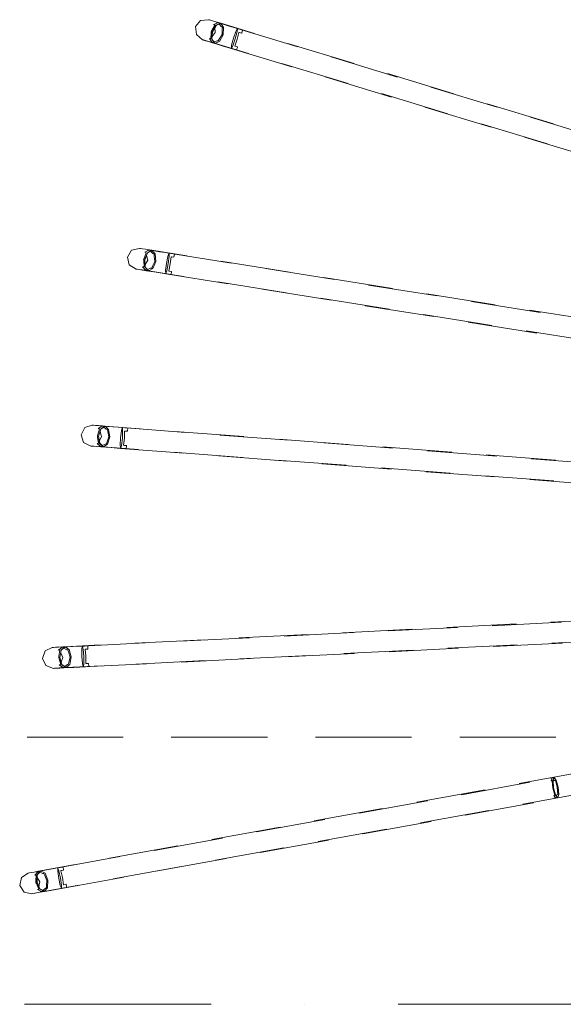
# Model space of a CAD drawing. Header units: metres. Extents: x -2 to 117, y -1 to 84.
# Tile 147 of 186: x 48.846 to 49.355, y 33.462 to 34.384. Entities that reach past the tile are written whole.
import ezdxf

# ---------------------------------------------------------------- set-up
doc = ezdxf.new("R2010")
doc.units = ezdxf.units.M
for name, color, linetype in [('KFP_BH_Feste Möblierung_neubau', 7, 'Continuous'), ('KFP_Unterzug', 7, 'Continuous'), ('KFP_Wand Aussen', 7, 'Continuous')]:
    doc.layers.add(name, color=color, linetype=linetype)

# ---------------------------------------------------------------- blocks, each defined once
blk = doc.blocks.new('ITB_1002-ID-43-8-11635-220')
at = {"layer": 'KFP_BH_Feste Möblierung_neubau', "color": 251, "lineweight": 5, "true_color": 0x5a5d5a}
for p, q in [((-16.14676, -26.61026), (-16.15151, -26.61605)), ((-16.15151, -26.61605), (-16.15077, -26.6235)), ((-16.13931, -26.60952), (-16.14676, -26.61026)), ((-16.13931, -26.60952), (-16.13835, -26.6098)), ((-16.13835, -26.6098), (-16.13646, -26.61036)), ((-16.13646, -26.61036), (-16.13369, -26.61119)), ((-16.13615, -26.61927), (-16.13343, -26.61448)), ((-16.1324, -26.61454), (-16.13589, -26.62071)), ((-16.13235, -26.61481), (-16.13572, -26.62077)), ((-16.13461, -26.61388), (-16.13069, -26.61244)), ((-16.13461, -26.61388), (-16.13343, -26.61448)), ((-16.13369, -26.61119), (-16.13012, -26.61226)), ((-16.13356, -26.61694), (-16.13309, -26.62163)), ((-16.12799, -26.6129), (-16.1324, -26.61454)), ((-16.13029, -26.61404), (-16.13235, -26.61481)), ((-16.13187, -26.61208), (-16.13043, -26.61233)), ((-16.13187, -26.61208), (-16.13076, -26.61241)), ((-16.13187, -26.61208), (-16.13043, -26.61233)), ((-16.13076, -26.61241), (-16.13183, -26.61209)), ((-16.13076, -26.61241), (-16.13068, -26.61243)), ((-16.1307, -26.61243), (-16.13076, -26.61241)), ((-16.12915, -26.6129), (-16.1307, -26.61243)), ((-16.13043, -26.61233), (-16.12799, -26.6129)), ((-16.13043, -26.61233), (-16.12799, -26.6129)), ((-16.12841, -26.61331), (-16.13029, -26.61404)), ((-16.13012, -26.61226), (-16.12799, -26.6129)), ((-16.12933, -26.61366), (-16.12734, -26.61611)), ((-16.12824, -26.61318), (-16.12915, -26.6129)), ((-16.12824, -26.61318), (-16.12841, -26.61331)), ((-16.12767, -26.61334), (-16.12824, -26.61317)), ((-16.12799, -26.6129), (-16.09634, -26.62245)), ((-16.12799, -26.6129), (-16.12767, -26.61334)), ((-16.12575, -26.6137), (-16.12788, -26.61305)), ((-16.12767, -26.61334), (-16.12524, -26.61674)), ((-16.1265, -26.61658), (-16.12734, -26.61611)), ((-16.12634, -26.61665), (-16.1265, -26.61658)), ((-16.12634, -26.61665), (-16.12648, -26.61857)), ((-16.12524, -26.61674), (-16.12576, -26.62382)), ((-16.12093, -26.61516), (-16.12575, -26.6137)), ((-16.11569, -26.61675), (-16.12093, -26.61516)), ((-16.11243, -26.61774), (-16.11569, -26.61675)), ((-16.15076, -26.62352), (-16.14497, -26.62827)), ((-16.13691, -26.62178), (-16.13731, -26.62728)), ((-16.13681, -26.62044), (-16.13691, -26.62178)), ((-16.13681, -26.62044), (-16.13615, -26.61927)), ((-16.13589, -26.62071), (-16.13642, -26.62779)), ((-16.13572, -26.62077), (-16.13623, -26.6276)), ((-16.13309, -26.62163), (-16.13605, -26.62524)), ((-16.12669, -26.62354), (-16.12927, -26.62779)), ((-16.12576, -26.62382), (-16.12925, -26.62999)), ((-16.12648, -26.61857), (-16.12669, -26.62354)), ((-16.11388, -26.62056), (-16.11605, -26.62689)), ((-16.11269, -26.62064), (-16.11446, -26.62733)), ((-16.11252, -26.61806), (-16.11388, -26.62056)), ((-16.11269, -26.62064), (-16.1124, -26.6181)), ((-16.11265, -26.62788), (-16.11094, -26.62142)), ((-16.1124, -26.6181), (-16.11252, -26.61806)), ((-16.11022, -26.6185), (-16.11243, -26.61774)), ((-16.1124, -26.6181), (-16.11243, -26.61774)), ((-16.11243, -26.61774), (-16.05571, -26.63492)), ((-16.11053, -26.62151), (-16.11094, -26.62142)), ((-16.10841, -26.62218), (-16.11085, -26.62144)), ((-16.1084, -26.62215), (-16.11053, -26.62151)), ((-16.10754, -26.61931), (-16.11022, -26.6185)), ((-16.1084, -26.62215), (-16.10841, -26.62218)), ((-16.1084, -26.62215), (-16.10834, -26.62196)), ((-16.10834, -26.62196), (-16.10754, -26.61931)), ((-16.10834, -26.62196), (-16.10759, -26.61955)), ((-16.14498, -26.62826), (-16.14403, -26.62853)), ((-16.14399, -26.62858), (-16.14497, -26.62827)), ((-16.14403, -26.62853), (-16.14213, -26.62909)), ((-16.14208, -26.62917), (-16.14399, -26.62858)), ((-16.14213, -26.62909), (-16.13936, -26.62992)), ((-16.13928, -26.63003), (-16.14208, -26.62917)), ((-16.13936, -26.62992), (-16.13579, -26.63099)), ((-16.1357, -26.63113), (-16.13928, -26.63003)), ((-16.13862, -26.62713), (-16.13617, -26.63053)), ((-16.13862, -26.62713), (-16.13731, -26.62728)), ((-16.13862, -26.62713), (-16.13619, -26.63053)), ((-16.13601, -26.63075), (-16.13736, -26.63017)), ((-16.13736, -26.63017), (-16.13624, -26.6305)), ((-16.13736, -26.63017), (-16.13624, -26.63051)), ((-16.13624, -26.63051), (-16.13736, -26.63017)), ((-16.13601, -26.63075), (-16.13736, -26.63017)), ((-16.13642, -26.62779), (-16.13366, -26.63163)), ((-16.13624, -26.6305), (-16.13616, -26.63054)), ((-16.13624, -26.63051), (-16.13619, -26.63053)), ((-16.13623, -26.6276), (-16.13494, -26.6294)), ((-16.13619, -26.63053), (-16.13372, -26.63126)), ((-16.13366, -26.63163), (-16.13601, -26.63075)), ((-16.13366, -26.63163), (-16.13601, -26.63075)), ((-16.13579, -26.63099), (-16.13366, -26.63163)), ((-16.13143, -26.63243), (-16.1357, -26.63113)), ((-16.13569, -26.63068), (-16.13566, -26.63068)), ((-16.13528, -26.6308), (-16.13544, -26.63075)), ((-16.13494, -26.6294), (-16.13379, -26.63105)), ((-16.13135, -26.62935), (-16.13434, -26.63026)), ((-16.13379, -26.63105), (-16.13372, -26.63126)), ((-16.13315, -26.63144), (-16.13372, -26.63127)), ((-16.13366, -26.63163), (-16.13315, -26.63144)), ((-16.10202, -26.64118), (-16.13366, -26.63163)), ((-16.13315, -26.63144), (-16.12925, -26.62999)), ((-16.1266, -26.6339), (-16.13143, -26.63243)), ((-16.13039, -26.62943), (-16.13135, -26.62935)), ((-16.13021, -26.62945), (-16.13039, -26.62943)), ((-16.12927, -26.62779), (-16.13021, -26.62945)), ((-16.12137, -26.63549), (-16.1266, -26.6339)), ((-16.1181, -26.63648), (-16.12137, -26.63549)), ((-16.118, -26.63616), (-16.11776, -26.63336)), ((-16.11789, -26.63619), (-16.1167, -26.63389)), ((-16.11605, -26.62689), (-16.11776, -26.63336)), ((-16.11446, -26.62733), (-16.1167, -26.63389)), ((-16.11265, -26.62788), (-16.11482, -26.63422)), ((-16.11442, -26.63437), (-16.11482, -26.63422)), ((-16.11229, -26.63502), (-16.11442, -26.63437)), ((-16.11316, -26.63789), (-16.11235, -26.63521)), ((-16.11235, -26.63521), (-16.11308, -26.63765)), ((-16.11229, -26.63502), (-16.11235, -26.63521)), ((-16.06523, -26.63184), (-16.003, -26.65062)), ((-16.1181, -26.63648), (-16.11789, -26.63619)), ((-16.11584, -26.63707), (-16.1181, -26.63648)), ((-16.1181, -26.63648), (-16.06138, -26.65366)), ((-16.118, -26.63616), (-16.11789, -26.6362)), ((-16.11316, -26.63789), (-16.11584, -26.63707)), ((-16.02461, -26.64434), (-15.9624, -26.66319)), ((-16.00867, -26.66935), (-16.0709, -26.65057)), ((-16.03028, -26.66308), (-15.96807, -26.68192)), ((-15.97189, -26.66001), (-15.90966, -26.67879)), ((-15.91533, -26.69753), (-15.97756, -26.67875)), ((-15.93129, -26.67261), (-15.86908, -26.69145)), ((-15.87855, -26.68818), (-15.81632, -26.70696)), ((-15.93697, -26.69134), (-15.87476, -26.71018)), ((-15.82199, -26.7257), (-15.88422, -26.70692)), ((-15.83798, -26.70087), (-15.77577, -26.71971)), ((-15.84365, -26.7196), (-15.78144, -26.73845)), ((-16.21142, -26.82538), (-16.21535, -26.83176)), ((-16.20414, -26.82364), (-16.21142, -26.82538)), ((-16.20414, -26.82364), (-16.20315, -26.82378)), ((-16.20315, -26.82378), (-16.2012, -26.82408)), ((-16.2012, -26.82408), (-16.19834, -26.82453)), ((-16.19969, -26.83287), (-16.19765, -26.82775)), ((-16.19662, -26.82768), (-16.19924, -26.83426)), ((-16.19653, -26.82793), (-16.19906, -26.83429)), ((-16.19889, -26.82732), (-16.1952, -26.82536)), ((-16.19889, -26.82732), (-16.19765, -26.82775)), ((-16.19834, -26.82453), (-16.19466, -26.82511)), ((-16.19247, -26.82545), (-16.19662, -26.82768)), ((-16.19459, -26.82689), (-16.19653, -26.82793)), ((-16.19643, -26.82516), (-16.19497, -26.82522)), ((-16.19643, -26.82516), (-16.19528, -26.82534)), ((-16.19643, -26.82516), (-16.19497, -26.82522)), ((-16.19528, -26.82534), (-16.19639, -26.82517)), ((-16.19528, -26.82534), (-16.19519, -26.82535)), ((-16.19522, -26.82535), (-16.19528, -26.82534)), ((-16.19362, -26.8256), (-16.19522, -26.82535)), ((-16.19497, -26.82522), (-16.19247, -26.82545)), ((-16.19497, -26.82522), (-16.19247, -26.82545)), ((-16.19466, -26.82511), (-16.19247, -26.82545)), ((-16.19283, -26.82591), (-16.19459, -26.82689)), ((-16.19369, -26.82639), (-16.19139, -26.82854)), ((-16.19268, -26.82577), (-16.19362, -26.8256)), ((-16.19268, -26.82577), (-16.19283, -26.82591)), ((-16.19209, -26.82585), (-16.19268, -26.82576)), ((-16.19247, -26.82545), (-16.15982, -26.83063)), ((-16.19247, -26.82545), (-16.19209, -26.82585)), ((-16.19014, -26.82594), (-16.19234, -26.82558)), ((-16.19209, -26.82585), (-16.18922, -26.82889)), ((-16.19049, -26.8289), (-16.19139, -26.82854)), ((-16.19032, -26.82895), (-16.19049, -26.8289)), ((-16.19032, -26.82895), (-16.1902, -26.83086)), ((-16.18516, -26.82674), (-16.19014, -26.82594)), ((-16.18922, -26.82889), (-16.18878, -26.83597)), ((-16.17976, -26.8276), (-16.18516, -26.82674)), ((-16.17639, -26.82814), (-16.17976, -26.8276)), ((-16.17644, -26.82847), (-16.17745, -26.83113)), ((-16.17632, -26.82849), (-16.17644, -26.82847)), ((-16.1741, -26.8286), (-16.17639, -26.82814)), ((-16.17632, -26.82849), (-16.17639, -26.82814)), ((-16.17639, -26.82814), (-16.11787, -26.83748)), ((-16.17626, -26.83105), (-16.17632, -26.82849)), ((-16.17134, -26.82904), (-16.1741, -26.8286)), ((-16.17177, -26.83177), (-16.17134, -26.82904)), ((-16.17177, -26.83177), (-16.17136, -26.82928)), ((-16.21535, -26.83176), (-16.21361, -26.83904)), ((-16.20018, -26.83411), (-16.19969, -26.83287)), ((-16.20018, -26.83411), (-16.2001, -26.83545)), ((-16.2001, -26.83545), (-16.19976, -26.84096)), ((-16.19924, -26.83426), (-16.1988, -26.84135)), ((-16.19906, -26.83429), (-16.19864, -26.84114)), ((-16.19634, -26.83479), (-16.19878, -26.83877)), ((-16.19744, -26.83021), (-16.19634, -26.83479)), ((-16.18974, -26.83582), (-16.19172, -26.84038)), ((-16.18878, -26.83597), (-16.1914, -26.84255)), ((-16.1902, -26.83086), (-16.18974, -26.83582)), ((-16.17874, -26.8377), (-16.17956, -26.84433)), ((-16.17745, -26.83113), (-16.17874, -26.8377)), ((-16.17711, -26.83792), (-16.17844, -26.84472)), ((-16.17626, -26.83105), (-16.17711, -26.83792)), ((-16.17524, -26.83822), (-16.17653, -26.84479)), ((-16.17524, -26.83822), (-16.17442, -26.83158)), ((-16.174, -26.83161), (-16.17442, -26.83158)), ((-16.17181, -26.832), (-16.17433, -26.83159)), ((-16.1718, -26.83197), (-16.174, -26.83161)), ((-16.1718, -26.83197), (-16.17181, -26.832)), ((-16.1718, -26.83197), (-16.17177, -26.83177)), ((-16.12772, -26.83572), (-16.06352, -26.8459)), ((-16.21359, -26.83906), (-16.20721, -26.84298)), ((-16.20722, -26.84297), (-16.20624, -26.84311)), ((-16.2062, -26.84316), (-16.20721, -26.84298)), ((-16.20624, -26.84311), (-16.20429, -26.84341)), ((-16.20422, -26.84348), (-16.2062, -26.84316)), ((-16.20429, -26.84341), (-16.20143, -26.84386)), ((-16.20134, -26.84395), (-16.20422, -26.84348)), ((-16.20143, -26.84386), (-16.19775, -26.84443)), ((-16.19764, -26.84455), (-16.20134, -26.84395)), ((-16.20107, -26.84099), (-16.19976, -26.84096)), ((-16.20107, -26.84099), (-16.19818, -26.84403)), ((-16.20107, -26.84099), (-16.1982, -26.84403)), ((-16.198, -26.84423), (-16.19941, -26.84384)), ((-16.19941, -26.84384), (-16.19826, -26.84401)), ((-16.19941, -26.84384), (-16.19826, -26.84402)), ((-16.19826, -26.84402), (-16.19941, -26.84384)), ((-16.198, -26.84423), (-16.19941, -26.84384)), ((-16.1988, -26.84135), (-16.19555, -26.84478)), ((-16.19864, -26.84114), (-16.19712, -26.84274)), ((-16.19826, -26.84401), (-16.19817, -26.84403)), ((-16.19826, -26.84402), (-16.1982, -26.84403)), ((-16.1982, -26.84403), (-16.19566, -26.84441)), ((-16.19555, -26.84478), (-16.198, -26.84423)), ((-16.19555, -26.84478), (-16.198, -26.84423)), ((-16.19775, -26.84443), (-16.19555, -26.84478)), ((-16.19769, -26.84411), (-16.19766, -26.84411)), ((-16.19323, -26.84527), (-16.19764, -26.84455)), ((-16.19726, -26.84418), (-16.19744, -26.84415)), ((-16.19712, -26.84274), (-16.19576, -26.84422)), ((-16.19357, -26.84221), (-16.19641, -26.84352)), ((-16.19576, -26.84422), (-16.19566, -26.84441)), ((-16.19507, -26.84452), (-16.19566, -26.84443)), ((-16.19555, -26.84478), (-16.19507, -26.84452)), ((-16.1629, -26.84996), (-16.19555, -26.84478)), ((-16.19507, -26.84452), (-16.1914, -26.84255)), ((-16.19261, -26.84215), (-16.19357, -26.84221)), ((-16.18825, -26.84607), (-16.19323, -26.84527)), ((-16.19243, -26.84215), (-16.19261, -26.84215)), ((-16.19172, -26.84038), (-16.19243, -26.84215)), ((-16.18285, -26.84693), (-16.18825, -26.84607)), ((-16.17948, -26.84747), (-16.18285, -26.84693)), ((-16.17943, -26.84715), (-16.17956, -26.84433)), ((-16.17948, -26.84747), (-16.1793, -26.84716)), ((-16.17716, -26.84776), (-16.17948, -26.84747)), ((-16.17948, -26.84747), (-16.12096, -26.85681)), ((-16.17943, -26.84715), (-16.1793, -26.84716)), ((-16.1793, -26.84716), (-16.17844, -26.84472)), ((-16.17612, -26.84489), (-16.17653, -26.84479)), ((-16.17392, -26.84524), (-16.17612, -26.84489)), ((-16.17439, -26.8482), (-16.17395, -26.84544)), ((-16.17395, -26.84544), (-16.17434, -26.84796)), ((-16.17392, -26.84524), (-16.17395, -26.84544)), ((-16.08578, -26.84261), (-16.02159, -26.85285)), ((-16.17439, -26.8482), (-16.17716, -26.84776)), ((-16.06661, -26.86523), (-16.1308, -26.85505)), ((-16.03142, -26.85099), (-15.96723, -26.86117)), ((-16.08886, -26.86193), (-16.02468, -26.87218)), ((-15.9895, -26.85797), (-15.92531, -26.86822)), ((-15.97031, -26.8805), (-16.03451, -26.87032)), ((-15.93513, -26.86626), (-15.87093, -26.87644)), ((-15.89322, -26.87334), (-15.82903, -26.88358)), ((-15.99258, -26.8773), (-15.92839, -26.88754)), ((-15.83883, -26.88153), (-15.77463, -26.89171)), ((-15.87401, -26.89577), (-15.93821, -26.88559)), ((-15.8963, -26.89267), (-15.83211, -26.90291)), ((-15.77772, -26.91104), (-15.84191, -26.90086)), ((-16.25529, -26.99153), (-16.25867, -26.99821)), ((-16.24817, -26.9892), (-16.25529, -26.99153)), ((-16.24817, -26.9892), (-16.24717, -26.98926)), ((-16.24717, -26.98926), (-16.2452, -26.9894)), ((-16.2452, -26.9894), (-16.24232, -26.98961)), ((-16.24297, -26.99804), (-16.24136, -26.99277)), ((-16.24264, -26.99244), (-16.23912, -26.99018)), ((-16.24264, -26.99244), (-16.24136, -26.99277)), ((-16.24034, -26.99261), (-16.24242, -26.99939)), ((-16.24232, -26.98961), (-16.2386, -26.98989)), ((-16.24023, -26.99286), (-16.24224, -26.9994)), ((-16.24095, -26.9952), (-16.23948, -26.99968)), ((-16.24036, -26.99009), (-16.2389, -26.99003)), ((-16.24036, -26.99009), (-16.2389, -26.99003)), ((-16.24036, -26.99009), (-16.2392, -26.99018)), ((-16.23639, -26.99005), (-16.24034, -26.99261)), ((-16.23919, -26.99017), (-16.24031, -26.99009)), ((-16.23839, -26.99166), (-16.24023, -26.99286)), ((-16.2392, -26.99018), (-16.23911, -26.99018)), ((-16.23914, -26.99018), (-16.23919, -26.99017)), ((-16.23752, -26.9903), (-16.23914, -26.99018)), ((-16.2389, -26.99003), (-16.23639, -26.99005)), ((-16.2389, -26.99003), (-16.23639, -26.99005)), ((-16.2386, -26.98989), (-16.23639, -26.99005)), ((-16.23671, -26.99054), (-16.23839, -26.99166)), ((-16.23753, -26.99109), (-16.23506, -26.99304)), ((-16.23657, -26.99038), (-16.23752, -26.9903)), ((-16.23657, -26.99038), (-16.23671, -26.99054)), ((-16.23598, -26.99042), (-16.23657, -26.99037)), ((-16.23639, -26.99005), (-16.20342, -26.99254)), ((-16.23639, -26.99005), (-16.23598, -26.99042)), ((-16.23403, -26.99035), (-16.23625, -26.99017)), ((-16.23598, -26.99042), (-16.23287, -26.99321)), ((-16.23413, -26.99332), (-16.23506, -26.99304)), ((-16.23396, -26.99336), (-16.23413, -26.99332)), ((-16.229, -26.99074), (-16.23403, -26.99035)), ((-16.23396, -26.99336), (-16.23369, -26.99526)), ((-16.23369, -26.99526), (-16.23281, -27.00016)), ((-16.23287, -26.99321), (-16.23185, -27.00023)), ((-16.22355, -26.99116), (-16.229, -26.99074)), ((-16.22014, -26.99142), (-16.22355, -26.99116)), ((-16.22096, -26.99448), (-16.2217, -27.00113)), ((-16.22017, -26.99175), (-16.22096, -26.99448)), ((-16.22005, -26.99176), (-16.22017, -26.99175)), ((-16.21782, -26.99168), (-16.22014, -26.99142)), ((-16.22005, -26.99176), (-16.22014, -26.99142)), ((-16.22014, -26.99142), (-16.16106, -26.99593)), ((-16.21978, -26.99431), (-16.22006, -27.00122)), ((-16.21978, -26.99431), (-16.22005, -26.99176)), ((-16.21817, -27.00136), (-16.2179, -26.99468)), ((-16.21748, -26.99468), (-16.2179, -26.99468)), ((-16.21503, -26.99189), (-16.21782, -26.99168)), ((-16.21526, -26.99488), (-16.2178, -26.99468)), ((-16.21526, -26.99485), (-16.21748, -26.99468)), ((-16.21526, -26.99485), (-16.21524, -26.99465)), ((-16.21526, -26.99485), (-16.21526, -26.99488)), ((-16.21524, -26.99465), (-16.21503, -26.99214)), ((-16.21505, -26.99214), (-16.21503, -26.99189)), ((-16.17101, -26.99498), (-16.1062, -26.99987)), ((-16.25867, -26.99821), (-16.25634, -27.00533)), ((-16.24337, -26.99932), (-16.24297, -26.99804)), ((-16.24337, -26.99932), (-16.24317, -27.00065)), ((-16.24317, -27.00065), (-16.24238, -27.0061)), ((-16.24242, -26.99939), (-16.24139, -27.00641)), ((-16.24224, -26.9994), (-16.24125, -27.00619)), ((-16.23948, -26.99968), (-16.24159, -27.00384)), ((-16.23281, -27.00016), (-16.23442, -27.00486)), ((-16.23185, -27.00023), (-16.23392, -27.00701)), ((-16.2217, -27.00113), (-16.22197, -27.00781)), ((-16.22006, -27.00122), (-16.22083, -27.00811)), ((-16.21817, -27.00136), (-16.21892, -27.00802)), ((-16.12865, -26.99841), (-16.06384, -27.00336)), ((-16.07379, -27.00231), (-16.00897, -27.0072)), ((-16.25632, -27.00535), (-16.24964, -27.00873)), ((-16.24966, -27.00872), (-16.24866, -27.00878)), ((-16.24862, -27.00882), (-16.24964, -27.00873)), ((-16.24866, -27.00878), (-16.2467, -27.00892)), ((-16.24662, -27.00899), (-16.24862, -27.00882)), ((-16.2467, -27.00892), (-16.24381, -27.00913)), ((-16.24371, -27.00922), (-16.24662, -27.00899)), ((-16.24381, -27.00913), (-16.24009, -27.0094)), ((-16.23997, -27.00951), (-16.24371, -27.00922)), ((-16.24369, -27.00624), (-16.24238, -27.0061)), ((-16.24369, -27.00624), (-16.24056, -27.00903)), ((-16.24369, -27.00624), (-16.24058, -27.00903)), ((-16.24036, -27.00922), (-16.2418, -27.00894)), ((-16.2418, -27.00894), (-16.24064, -27.00902)), ((-16.2418, -27.00894), (-16.24063, -27.00903)), ((-16.24063, -27.00903), (-16.2418, -27.00894)), ((-16.24036, -27.00922), (-16.2418, -27.00894)), ((-16.24139, -27.00641), (-16.23788, -27.00957)), ((-16.24125, -27.00619), (-16.23961, -27.00766)), ((-16.24064, -27.00902), (-16.24055, -27.00904)), ((-16.24063, -27.00903), (-16.24058, -27.00903)), ((-16.24058, -27.00903), (-16.23801, -27.00921)), ((-16.23788, -27.00957), (-16.24036, -27.00922)), ((-16.23788, -27.00957), (-16.24036, -27.00922)), ((-16.24009, -27.0094), (-16.23788, -27.00957)), ((-16.24007, -27.00907), (-16.24003, -27.00907)), ((-16.23552, -27.00986), (-16.23997, -27.00951)), ((-16.23963, -27.00911), (-16.23981, -27.00909)), ((-16.23961, -27.00766), (-16.23812, -27.00903)), ((-16.23611, -27.00684), (-16.23883, -27.00838)), ((-16.23812, -27.00903), (-16.23801, -27.00921)), ((-16.23742, -27.00927), (-16.23801, -27.00923)), ((-16.23788, -27.00957), (-16.23742, -27.00927)), ((-16.20491, -27.01205), (-16.23788, -27.00957)), ((-16.23742, -27.00927), (-16.23392, -27.00701)), ((-16.23516, -27.00671), (-16.23611, -27.00684)), ((-16.23049, -27.01025), (-16.23552, -27.00986)), ((-16.23498, -27.00669), (-16.23516, -27.00671)), ((-16.23442, -27.00486), (-16.23498, -27.00669)), ((-16.22504, -27.01067), (-16.23049, -27.01025)), ((-16.22164, -27.01093), (-16.22504, -27.01067)), ((-16.22161, -27.0106), (-16.22197, -27.00781)), ((-16.22164, -27.01093), (-16.22149, -27.01061)), ((-16.2193, -27.01103), (-16.22164, -27.01093)), ((-16.22164, -27.01093), (-16.16255, -27.01545)), ((-16.22161, -27.0106), (-16.22149, -27.01061)), ((-16.22149, -27.01061), (-16.22083, -27.00811)), ((-16.21651, -27.01124), (-16.2193, -27.01103)), ((-16.2185, -27.00809), (-16.21892, -27.00802)), ((-16.21628, -27.00825), (-16.2185, -27.00809)), ((-16.21651, -27.01124), (-16.2163, -27.00845)), ((-16.2163, -27.00845), (-16.21647, -27.011)), ((-16.21628, -27.00825), (-16.2163, -27.00845)), ((-16.03143, -27.00583), (-15.96662, -27.01078)), ((-15.97657, -27.00964), (-15.91175, -27.01453)), ((-15.93422, -27.01326), (-15.86941, -27.01821)), ((-16.10769, -27.01938), (-16.17251, -27.0145)), ((-16.13014, -27.01792), (-16.06533, -27.02287)), ((-16.01047, -27.02671), (-16.07528, -27.02183)), ((-15.87934, -27.01697), (-15.81453, -27.02186)), ((-15.837, -27.02069), (-15.77219, -27.02564)), ((-16.03292, -27.02535), (-15.96811, -27.0303)), ((-15.91324, -27.03404), (-15.97806, -27.02916)), ((-15.93571, -27.03278), (-15.8709, -27.03773)), ((-15.81602, -27.04137), (-15.88083, -27.03649)), ((-15.83849, -27.0402), (-15.77368, -27.04515)), ((-15.97116, -27.18181), (-15.90624, -27.17858)), ((-15.91626, -27.1786), (-15.85134, -27.17531)), ((-15.87378, -27.17697), (-15.80886, -27.17375)), ((-15.81888, -27.17367), (-15.78587, -27.172)), ((-16.16592, -27.19148), (-16.101, -27.18825)), ((-16.11101, -27.18847), (-16.04609, -27.18518)), ((-16.06854, -27.18664), (-16.00362, -27.18342)), ((-16.01363, -27.18353), (-15.94871, -27.18024)), ((-16.28565, -27.19735), (-16.29242, -27.20055)), ((-16.28565, -27.19735), (-16.28466, -27.19729)), ((-16.28466, -27.19729), (-16.28268, -27.19718)), ((-16.28268, -27.19718), (-16.27979, -27.19702)), ((-16.27979, -27.19702), (-16.27607, -27.19683)), ((-16.27976, -27.19987), (-16.27655, -27.19719)), ((-16.27779, -27.19725), (-16.27635, -27.19701)), ((-16.27779, -27.19725), (-16.27635, -27.19701)), ((-16.27779, -27.19725), (-16.27663, -27.19719)), ((-16.27662, -27.19719), (-16.27775, -27.19724)), ((-16.27385, -27.19671), (-16.27746, -27.19975)), ((-16.27663, -27.19719), (-16.27654, -27.19718)), ((-16.27657, -27.19718), (-16.27662, -27.19719)), ((-16.27495, -27.1971), (-16.27657, -27.19718)), ((-16.27635, -27.19701), (-16.27385, -27.19671)), ((-16.27635, -27.19701), (-16.27385, -27.19671)), ((-16.27607, -27.19683), (-16.27385, -27.19671)), ((-16.27411, -27.19724), (-16.27564, -27.19856)), ((-16.274, -27.19707), (-16.27495, -27.1971)), ((-16.27486, -27.19788), (-16.27216, -27.19951)), ((-16.274, -27.19707), (-16.27411, -27.19724)), ((-16.27341, -27.19702), (-16.274, -27.19705)), ((-16.27385, -27.19671), (-16.24084, -27.19504)), ((-16.27385, -27.19671), (-16.27341, -27.19702)), ((-16.27148, -27.19671), (-16.27371, -27.19682)), ((-16.27341, -27.19702), (-16.26997, -27.1994)), ((-16.26644, -27.19646), (-16.27148, -27.19671)), ((-16.26098, -27.1962), (-16.26644, -27.19646)), ((-16.25757, -27.19603), (-16.26098, -27.1962)), ((-16.25755, -27.19636), (-16.25799, -27.19917)), ((-16.25757, -27.19603), (-16.19838, -27.19309)), ((-16.25524, -27.196), (-16.25757, -27.19603)), ((-16.25743, -27.19635), (-16.25757, -27.19603)), ((-16.25743, -27.19635), (-16.25755, -27.19636)), ((-16.25684, -27.19885), (-16.25743, -27.19635)), ((-16.25244, -27.19586), (-16.25524, -27.196)), ((-16.2523, -27.19862), (-16.25244, -27.19586)), ((-16.2523, -27.19862), (-16.25241, -27.1961)), ((-16.20838, -27.1934), (-16.14346, -27.19011)), ((-15.85037, -27.19486), (-15.91529, -27.19815)), ((-15.87281, -27.19652), (-15.80789, -27.1933)), ((-15.7849, -27.19155), (-15.81791, -27.19322)), ((-16.29242, -27.20055), (-16.29494, -27.20761)), ((-16.27976, -27.19987), (-16.27845, -27.20003)), ((-16.27962, -27.20678), (-16.27939, -27.20546)), ((-16.27962, -27.20678), (-16.27926, -27.20808)), ((-16.27939, -27.20546), (-16.27845, -27.20003)), ((-16.27746, -27.19975), (-16.27866, -27.20673)), ((-16.27866, -27.20673), (-16.27677, -27.21357)), ((-16.27732, -27.19998), (-16.27848, -27.20672)), ((-16.27848, -27.20672), (-16.27665, -27.21333)), ((-16.27774, -27.20239), (-16.27572, -27.20665)), ((-16.27564, -27.19856), (-16.27732, -27.19998)), ((-16.27572, -27.20665), (-16.27729, -27.21105)), ((-16.27121, -27.19968), (-16.27216, -27.19951)), ((-16.27103, -27.19969), (-16.27121, -27.19968)), ((-16.27103, -27.19969), (-16.27052, -27.20154)), ((-16.27052, -27.20154), (-16.26904, -27.20629)), ((-16.26904, -27.20629), (-16.27005, -27.21116)), ((-16.26997, -27.1994), (-16.26807, -27.20624)), ((-16.26807, -27.20624), (-16.26928, -27.21323)), ((-16.25799, -27.19917), (-16.2579, -27.20586)), ((-16.2579, -27.20586), (-16.25733, -27.21252)), ((-16.25684, -27.19885), (-16.25626, -27.20574)), ((-16.25626, -27.20574), (-16.25616, -27.21267)), ((-16.25451, -27.19893), (-16.25493, -27.19899)), ((-16.25436, -27.20565), (-16.25493, -27.19899)), ((-16.25229, -27.19885), (-16.25484, -27.19898)), ((-16.25229, -27.19882), (-16.25451, -27.19893)), ((-16.25436, -27.20565), (-16.25427, -27.21234)), ((-16.25229, -27.19882), (-16.2523, -27.19862)), ((-16.25229, -27.19882), (-16.25229, -27.19885)), ((-16.04512, -27.20473), (-16.11004, -27.20801)), ((-16.06757, -27.20619), (-16.00265, -27.20297)), ((-15.94774, -27.19979), (-16.01266, -27.20308)), ((-15.97019, -27.20136), (-15.90527, -27.19813)), ((-16.29494, -27.20761), (-16.29173, -27.21438)), ((-16.29171, -27.21439), (-16.28466, -27.21691)), ((-16.27926, -27.20808), (-16.27779, -27.21339)), ((-16.27907, -27.21369), (-16.27779, -27.21339)), ((-16.27907, -27.21369), (-16.27561, -27.21607)), ((-16.27907, -27.21369), (-16.27563, -27.21607)), ((-16.27882, -27.21657), (-16.2751, -27.21638)), ((-16.27497, -27.21647), (-16.27872, -27.21665)), ((-16.27685, -27.21613), (-16.27569, -27.21607)), ((-16.27685, -27.21613), (-16.27569, -27.21607)), ((-16.27569, -27.21607), (-16.27685, -27.21613)), ((-16.27539, -27.21623), (-16.27685, -27.21613)), ((-16.27539, -27.21623), (-16.27685, -27.21613)), ((-16.27677, -27.21357), (-16.27288, -27.21626)), ((-16.27665, -27.21333), (-16.27484, -27.21459)), ((-16.27569, -27.21607), (-16.2756, -27.21607)), ((-16.27569, -27.21607), (-16.27563, -27.21607)), ((-16.27563, -27.21607), (-16.27306, -27.21593)), ((-16.27288, -27.21626), (-16.27539, -27.21623)), ((-16.27288, -27.21626), (-16.27539, -27.21623)), ((-16.27512, -27.21605), (-16.27508, -27.21604)), ((-16.2751, -27.21638), (-16.27288, -27.21626)), ((-16.27051, -27.21626), (-16.27497, -27.21647)), ((-16.27468, -27.21602), (-16.27486, -27.21603)), ((-16.27484, -27.21459), (-16.2732, -27.21576)), ((-16.27147, -27.21334), (-16.27398, -27.2152)), ((-16.2732, -27.21576), (-16.27306, -27.21593)), ((-16.27247, -27.21591), (-16.27306, -27.21594)), ((-16.23987, -27.21459), (-16.27288, -27.21626)), ((-16.27288, -27.21626), (-16.27247, -27.21591)), ((-16.27247, -27.21591), (-16.26928, -27.21323)), ((-16.27054, -27.21308), (-16.27147, -27.21334)), ((-16.27037, -27.21305), (-16.27054, -27.21308)), ((-16.26547, -27.21601), (-16.27051, -27.21626)), ((-16.27005, -27.21116), (-16.27037, -27.21305)), ((-16.26001, -27.21575), (-16.26547, -27.21601)), ((-16.2566, -27.21558), (-16.26001, -27.21575)), ((-16.25662, -27.21525), (-16.25733, -27.21252)), ((-16.25662, -27.21525), (-16.25649, -27.21524)), ((-16.2566, -27.21558), (-16.19741, -27.21264)), ((-16.2566, -27.21558), (-16.25649, -27.21524)), ((-16.25427, -27.21538), (-16.2566, -27.21558)), ((-16.25649, -27.21524), (-16.25616, -27.21267)), ((-16.25385, -27.21236), (-16.25427, -27.21234)), ((-16.25148, -27.21524), (-16.25427, -27.21538)), ((-16.25162, -27.21225), (-16.25385, -27.21236)), ((-16.25162, -27.21225), (-16.25161, -27.21245)), ((-16.25161, -27.21245), (-16.25147, -27.21499)), ((-16.25148, -27.21524), (-16.25149, -27.21499)), ((-16.14249, -27.20966), (-16.20741, -27.21295)), ((-16.16495, -27.21103), (-16.10003, -27.2078)), ((-16.28468, -27.2169), (-16.28368, -27.21683)), ((-16.28364, -27.21687), (-16.28466, -27.21691)), ((-16.28368, -27.21683), (-16.28171, -27.21673)), ((-16.28163, -27.21678), (-16.28364, -27.21687)), ((-16.28171, -27.21673), (-16.27882, -27.21657)), ((-16.27872, -27.21665), (-16.28163, -27.21678)), ((-15.81597, -27.3189), (-15.75019, -27.30697)), ((-15.90251, -27.33521), (-15.83855, -27.32361)), ((-15.84849, -27.32483), (-15.81597, -27.3189)), ((-15.81949, -27.31988), (-15.81597, -27.3189)), ((-15.81949, -27.31988), (-15.81597, -27.3189)), ((-15.81949, -27.31988), (-15.81779, -27.31957)), ((-15.81949, -27.31988), (-15.81779, -27.31957)), ((-15.81866, -27.32229), (-15.81779, -27.31957)), ((-15.81866, -27.32229), (-15.81765, -27.32234)), ((-15.81779, -27.31957), (-15.81592, -27.31923)), ((-15.81705, -27.32902), (-15.81765, -27.32234)), ((-15.81597, -27.3189), (-15.81696, -27.32198)), ((-15.81696, -27.32198), (-15.81635, -27.32889)), ((-15.81687, -27.3222), (-15.81592, -27.31923)), ((-15.81687, -27.3222), (-15.81628, -27.32888)), ((-15.81648, -27.32099), (-15.81584, -27.3218)), ((-15.81597, -27.3189), (-15.81574, -27.3192)), ((-15.81468, -27.32183), (-15.81584, -27.3218)), ((-15.81574, -27.3192), (-15.81396, -27.32146)), ((-15.81468, -27.32183), (-15.81289, -27.32831)), ((-15.81396, -27.32146), (-15.81211, -27.32817)), ((-15.7467, -27.32623), (-15.81248, -27.33816)), ((-15.94441, -27.34232), (-15.88047, -27.33066)), ((-15.81705, -27.32902), (-15.81526, -27.3355)), ((-15.81635, -27.32889), (-15.81449, -27.3356)), ((-15.81448, -27.33536), (-15.81628, -27.32888)), ((-15.81619, -27.33591), (-15.81526, -27.3355)), ((-15.81619, -27.33591), (-15.81442, -27.33817)), ((-15.81449, -27.3356), (-15.81248, -27.33816)), ((-15.81448, -27.33536), (-15.81254, -27.33783)), ((-15.81368, -27.33638), (-15.81337, -27.33542)), ((-15.81229, -27.33499), (-15.81337, -27.33542)), ((-15.81289, -27.32831), (-15.81229, -27.33499)), ((-15.81237, -27.3378), (-15.8115, -27.33508)), ((-15.81211, -27.32817), (-15.8115, -27.33508)), ((-15.99844, -27.35261), (-15.93448, -27.34101)), ((-15.89901, -27.35447), (-15.83506, -27.34287)), ((-15.81248, -27.33816), (-15.845, -27.34409)), ((-15.81248, -27.33816), (-15.81612, -27.33848)), ((-15.81612, -27.33848), (-15.81248, -27.33816)), ((-15.81442, -27.33817), (-15.81612, -27.33848)), ((-15.81612, -27.33848), (-15.81442, -27.33817)), ((-15.81442, -27.33817), (-15.81254, -27.33783)), ((-15.81248, -27.33816), (-15.81237, -27.3378)), ((-16.04033, -27.35981), (-15.97639, -27.34815)), ((-15.87697, -27.34992), (-15.94092, -27.36158)), ((-16.09438, -27.37), (-16.03042, -27.35841)), ((-15.99495, -27.37187), (-15.93099, -27.36027)), ((-16.13625, -27.37731), (-16.0723, -27.36564)), ((-15.97289, -27.36741), (-16.03684, -27.37907)), ((-16.19031, -27.3874), (-16.12636, -27.3758)), ((-16.09088, -27.38926), (-16.02693, -27.37766)), ((-16.23217, -27.3948), (-16.16822, -27.38314)), ((-16.06881, -27.3849), (-16.13276, -27.39656)), ((-16.29666, -27.40656), (-16.26414, -27.40063)), ((-16.2806, -27.40377), (-16.22229, -27.3932)), ((-16.18682, -27.40666), (-16.12286, -27.39506)), ((-16.30827, -27.40871), (-16.31457, -27.41277)), ((-16.30827, -27.40871), (-16.3073, -27.40852)), ((-16.3073, -27.40852), (-16.30536, -27.40816)), ((-16.30536, -27.40816), (-16.30251, -27.40763)), ((-16.30251, -27.40763), (-16.29885, -27.40696)), ((-16.3021, -27.41045), (-16.29927, -27.40737)), ((-16.30049, -27.40759), (-16.29909, -27.40717)), ((-16.30049, -27.40759), (-16.29909, -27.40717)), ((-16.30049, -27.40759), (-16.29935, -27.40739)), ((-16.29935, -27.40738), (-16.30045, -27.40759)), ((-16.29984, -27.41003), (-16.30013, -27.41712)), ((-16.29666, -27.40656), (-16.29984, -27.41003)), ((-16.29819, -27.40862), (-16.29967, -27.41024)), ((-16.29935, -27.40739), (-16.29926, -27.40737)), ((-16.29929, -27.40737), (-16.29935, -27.40738)), ((-16.2977, -27.40708), (-16.29929, -27.40737)), ((-16.29909, -27.40717), (-16.29666, -27.40656)), ((-16.29909, -27.40717), (-16.29666, -27.40656)), ((-16.29885, -27.40696), (-16.29666, -27.40656)), ((-16.29685, -27.40711), (-16.29819, -27.40862)), ((-16.29676, -27.40693), (-16.2977, -27.40708)), ((-16.2975, -27.40785), (-16.29462, -27.40912)), ((-16.29676, -27.40693), (-16.29685, -27.40711)), ((-16.29617, -27.40681), (-16.29676, -27.40691)), ((-16.29666, -27.40656), (-16.29617, -27.40681)), ((-16.29431, -27.40625), (-16.2965, -27.40664)), ((-16.29617, -27.40681), (-16.29246, -27.40872)), ((-16.29365, -27.40915), (-16.29462, -27.40912)), ((-16.28934, -27.40535), (-16.29431, -27.40625)), ((-16.29348, -27.40915), (-16.29365, -27.40915)), ((-16.29348, -27.40915), (-16.29273, -27.41091)), ((-16.29246, -27.40872), (-16.28969, -27.41526)), ((-16.28396, -27.40438), (-16.28934, -27.40535)), ((-16.2806, -27.40377), (-16.28396, -27.40438)), ((-16.28054, -27.4041), (-16.28061, -27.40694)), ((-16.28061, -27.40694), (-16.27965, -27.41357)), ((-16.27829, -27.40344), (-16.2806, -27.40377)), ((-16.28042, -27.40407), (-16.2806, -27.40377)), ((-16.28042, -27.40408), (-16.28054, -27.4041)), ((-16.27952, -27.40647), (-16.28042, -27.40407)), ((-16.27952, -27.40647), (-16.27804, -27.41323)), ((-16.27553, -27.40294), (-16.27829, -27.40344)), ((-16.27719, -27.40625), (-16.2776, -27.40636)), ((-16.27617, -27.4129), (-16.2776, -27.40636)), ((-16.275, -27.40589), (-16.27751, -27.40634)), ((-16.275, -27.40586), (-16.27719, -27.40625)), ((-16.27504, -27.40566), (-16.27553, -27.40294)), ((-16.27504, -27.40566), (-16.27547, -27.40318)), ((-16.275, -27.40586), (-16.27504, -27.40566)), ((-16.275, -27.40586), (-16.275, -27.40589)), ((-16.16473, -27.40239), (-16.22867, -27.41406)), ((-16.31457, -27.41277), (-16.31616, -27.42009)), ((-16.3021, -27.41045), (-16.30079, -27.41045)), ((-16.30107, -27.41729), (-16.30102, -27.41595)), ((-16.30107, -27.41729), (-16.30055, -27.41852)), ((-16.30102, -27.41595), (-16.30079, -27.41045)), ((-16.30055, -27.41852), (-16.2984, -27.4236)), ((-16.30013, -27.41712), (-16.29737, -27.42365)), ((-16.29967, -27.41024), (-16.29996, -27.41708)), ((-16.29996, -27.41708), (-16.29729, -27.4234)), ((-16.29977, -27.41269), (-16.29722, -27.41666)), ((-16.29722, -27.41666), (-16.29821, -27.42122)), ((-16.29273, -27.41091), (-16.29065, -27.41543)), ((-16.29065, -27.41543), (-16.29101, -27.42039)), ((-16.28969, -27.41526), (-16.28999, -27.42234)), ((-16.27965, -27.41357), (-16.27823, -27.4201)), ((-16.27804, -27.41323), (-16.27705, -27.42009)), ((-16.27711, -27.42303), (-16.2188, -27.41246)), ((-16.27617, -27.4129), (-16.27522, -27.41952)), ((-16.27261, -27.41908), (-16.27479, -27.41948)), ((-16.27261, -27.41908), (-16.27257, -27.41928)), ((-16.27207, -27.42203), (-16.27257, -27.41928)), ((-16.27257, -27.41928), (-16.2721, -27.42179)), ((-16.31616, -27.42009), (-16.3121, -27.42638)), ((-16.31208, -27.4264), (-16.3121, -27.42638)), ((-16.31208, -27.4264), (-16.30476, -27.42798)), ((-16.30478, -27.42797), (-16.3038, -27.42778)), ((-16.30375, -27.42781), (-16.30476, -27.42798)), ((-16.3038, -27.42778), (-16.30186, -27.42742)), ((-16.30178, -27.42746), (-16.30375, -27.42781)), ((-16.30186, -27.42742), (-16.29902, -27.42689)), ((-16.2989, -27.42695), (-16.30178, -27.42746)), ((-16.29963, -27.42407), (-16.2984, -27.4236)), ((-16.29963, -27.42407), (-16.2959, -27.42597)), ((-16.29963, -27.42407), (-16.29592, -27.42598)), ((-16.29902, -27.42689), (-16.29535, -27.42622)), ((-16.29521, -27.42629), (-16.2989, -27.42695)), ((-16.29737, -27.42365), (-16.29317, -27.42582)), ((-16.29729, -27.4234), (-16.29532, -27.42441)), ((-16.29712, -27.4262), (-16.29598, -27.42599)), ((-16.29712, -27.4262), (-16.29597, -27.42599)), ((-16.29597, -27.42599), (-16.29712, -27.4262)), ((-16.29566, -27.4261), (-16.29712, -27.4262)), ((-16.29566, -27.4261), (-16.29712, -27.4262)), ((-16.29598, -27.42599), (-16.29589, -27.42598)), ((-16.29597, -27.42599), (-16.29592, -27.42598)), ((-16.29592, -27.42598), (-16.29339, -27.42551)), ((-16.29317, -27.42582), (-16.29566, -27.4261)), ((-16.29317, -27.42582), (-16.29566, -27.4261)), ((-16.29541, -27.42589), (-16.29538, -27.42588)), ((-16.29535, -27.42622), (-16.29317, -27.42582)), ((-16.29532, -27.42441), (-16.29354, -27.42536)), ((-16.29082, -27.4255), (-16.29521, -27.42629)), ((-16.29498, -27.42581), (-16.29515, -27.42584)), ((-16.29215, -27.42273), (-16.29439, -27.42491)), ((-16.29354, -27.42536), (-16.29339, -27.42551)), ((-16.2928, -27.42541), (-16.29339, -27.42552)), ((-16.26065, -27.41989), (-16.29317, -27.42582)), ((-16.29317, -27.42582), (-16.2928, -27.42541)), ((-16.2928, -27.42541), (-16.28999, -27.42234)), ((-16.29126, -27.42236), (-16.29215, -27.42273)), ((-16.29109, -27.4223), (-16.29126, -27.42236)), ((-16.29101, -27.42039), (-16.29109, -27.4223)), ((-16.28585, -27.42461), (-16.29082, -27.4255)), ((-16.28047, -27.42364), (-16.28585, -27.42461)), ((-16.27711, -27.42303), (-16.28047, -27.42364)), ((-16.27717, -27.42271), (-16.27823, -27.4201)), ((-16.27717, -27.42271), (-16.27705, -27.42268)), ((-16.27483, -27.42253), (-16.27711, -27.42303)), ((-16.27711, -27.42303), (-16.27705, -27.42268)), ((-16.27705, -27.42268), (-16.27705, -27.42009)), ((-16.27479, -27.41948), (-16.27522, -27.41952)), ((-16.27207, -27.42203), (-16.27483, -27.42253))]:
    blk.add_line(p, q, dxfattribs=at)
at = {"layer": 'KFP_Unterzug', "color": 251, "lineweight": 5, "true_color": 0x5a5d5a}
for p, q in [((-16.30926, -27.28149), (-16.21926, -27.28149)), ((-16.17426, -27.28149), (-16.08426, -27.28149)), ((-16.03926, -27.28149), (-15.94926, -27.28149)), ((-15.90426, -27.28149), (-15.81426, -27.28149)), ((-16.31176, -27.53149), (-16.13676, -27.53149)), ((-16.04926, -27.53149), (-16.04926, -27.53149)), ((-15.96176, -27.53149), (-15.78676, -27.53149))]:
    blk.add_line(p, q, dxfattribs=at)

msp = doc.modelspace()

# ---------------------------------------------------------------- block references
at = {"layer": 'KFP_Wand Aussen', "color": 251, "lineweight": 5, "true_color": 0x5a5d5a}
msp.add_blockref('ITB_1002-ID-43-8-11635-220', (65.16215, 60.99331), dxfattribs=at)

doc.saveas('drawing.dxf')
